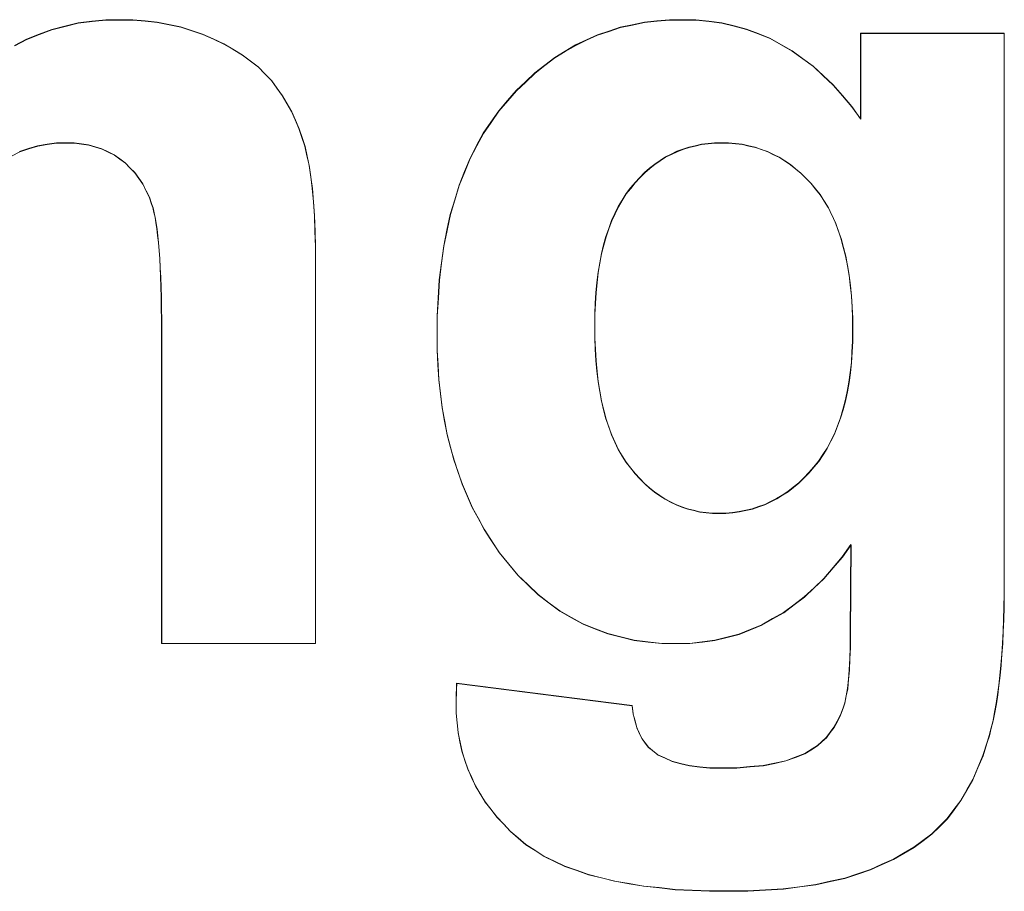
# Model space of a CAD drawing. Extents: x 229 to 926, y 37 to 878.
# Tile 69 of 163: x 332.7 to 335.63, y 813.79 to 816.38. Entities that reach past the tile are written whole.
import ezdxf
from ezdxf.lldxf.tags import DXFTag

# ---------------------------------------------------------------- set-up
doc = ezdxf.new("R2010")
doc.units = 0
doc.layers.get('0').update_dxf_attribs({"linetype": 'fein_strichliert', "lineweight": 13})
doc.layers.add('Beschriftung', color=7, linetype='Continuous', lineweight=25)
doc.layers.add('Beschriftung-A03CPAFWA9', color=7, linetype='Continuous', lineweight=25)
tags = doc.linetypes.add('fein_strichliert', pattern=[4, 1, -2, 1]).pattern_tags.tags
tags[8:9] = [DXFTag(74, 4), DXFTag(75, 0), DXFTag(340, '0'), DXFTag(46, 0.0), DXFTag(50, 0.0), DXFTag(44, 0.0), DXFTag(45, 0.0)]
tags[6:7] = [DXFTag(74, 4), DXFTag(75, 0), DXFTag(340, '0'), DXFTag(46, 0.0), DXFTag(50, 0.0), DXFTag(44, 0.0), DXFTag(45, 0.0)]
tags[4:5] = [DXFTag(74, 4), DXFTag(75, 0), DXFTag(340, '0'), DXFTag(46, 0.0), DXFTag(50, 0.0), DXFTag(44, 0.0), DXFTag(45, 0.0)]

# ---------------------------------------------------------------- blocks, each defined once
blk = doc.blocks.new('Referenz-A03CPAFUA9', base_point=(255.7277, 66.0323))
at = {"layer": 'Beschriftung', "color": 0, "lineweight": -2}
for p, q in [((332.7978, 816.3507), (332.8371, 816.3603)), ((332.8371, 816.3603), (332.8762, 816.3698)), ((332.8762, 816.3698), (332.9173, 816.3745)), ((332.9173, 816.3745), (332.9583, 816.3794)), ((332.9583, 816.3794), (333.0011, 816.3794)), ((333.0011, 816.3794), (333.0389, 816.3794)), ((333.0389, 816.3794), (333.0751, 816.3758)), ((333.0751, 816.3758), (333.1113, 816.3722)), ((333.1113, 816.3722), (333.1457, 816.3651)), ((333.1457, 816.3651), (333.1803, 816.3579)), ((333.1803, 816.3579), (333.2132, 816.3472)), ((334.4524, 816.3455), (334.4865, 816.3568)), ((334.4865, 816.3568), (334.5222, 816.3643)), ((334.5222, 816.3643), (334.5579, 816.3719)), ((334.5579, 816.3719), (334.595, 816.3756)), ((334.595, 816.3756), (334.6323, 816.3794)), ((334.6323, 816.3794), (334.6712, 816.3794)), ((334.6712, 816.3794), (334.7113, 816.3794)), ((334.7113, 816.3794), (334.7495, 816.3747)), ((334.7495, 816.3747), (334.7879, 816.3702)), ((334.7879, 816.3702), (334.8244, 816.361)), ((334.8244, 816.361), (334.861, 816.3517)), ((332.7231, 816.322), (332.7605, 816.3364)), ((332.7605, 816.3364), (332.7978, 816.3507)), ((333.2132, 816.3472), (333.2461, 816.3365)), ((333.2461, 816.3365), (333.2773, 816.3222)), ((334.3859, 816.3192), (334.4184, 816.3342)), ((334.4184, 816.3342), (334.4524, 816.3455)), ((334.861, 816.3517), (334.8958, 816.338)), ((334.8958, 816.338), (334.9306, 816.3242)), ((334.9306, 816.3242), (334.9636, 816.3057)), ((335.2, 816.085), (335.2, 816.3394)), ((335.2, 816.3394), (335.6264, 816.3394)), ((335.6264, 816.3394), (335.6264, 814.7131)), ((332.6876, 816.3029), (332.7231, 816.322)), ((333.2773, 816.3222), (333.3087, 816.3079)), ((333.3087, 816.3079), (333.3361, 816.2917)), ((334.3225, 816.2855), (334.3534, 816.3042)), ((334.3534, 816.3042), (334.3859, 816.3192)), ((334.9636, 816.3057), (334.9967, 816.2873)), ((333.3361, 816.2917), (333.3636, 816.2754)), ((333.3636, 816.2754), (333.3873, 816.2572)), ((334.2623, 816.2441), (334.2916, 816.2666)), ((334.2916, 816.2666), (334.3225, 816.2855)), ((334.9967, 816.2873), (335.028, 816.2643)), ((333.3873, 816.2572), (333.411, 816.239)), ((333.411, 816.239), (333.4307, 816.2188)), ((334.2329, 816.2215), (334.2623, 816.2441)), ((335.028, 816.2643), (335.0593, 816.2413)), ((335.0593, 816.2413), (335.0888, 816.2138)), ((333.4307, 816.2188), (333.4506, 816.1986)), ((334.2052, 816.1952), (334.2329, 816.2215)), ((335.0888, 816.2138), (335.1184, 816.1862)), ((333.4506, 816.1986), (333.4667, 816.1764)), ((334.1775, 816.1689), (334.2052, 816.1952)), ((335.1184, 816.1862), (335.1462, 816.154)), ((333.4667, 816.1764), (333.4827, 816.1543)), ((333.4827, 816.1543), (333.4964, 816.1306)), ((334.1514, 816.1389), (334.1775, 816.1689)), ((335.1462, 816.154), (335.174, 816.1218)), ((333.4964, 816.1306), (333.51, 816.107)), ((334.1253, 816.1088), (334.1514, 816.1389)), ((335.174, 816.1218), (335.2, 816.085)), ((333.51, 816.107), (333.5212, 816.0817)), ((334.1024, 816.0754), (334.1253, 816.1088)), ((333.5212, 816.0817), (333.5322, 816.0566)), ((334.0795, 816.042), (334.1024, 816.0754)), ((333.5322, 816.0566), (333.5411, 816.0299)), ((334.0599, 816.0053), (334.0795, 816.042)), ((332.7558, 816.005), (332.7292, 815.9965)), ((332.7839, 816.0092), (332.7558, 816.005)), ((332.8119, 816.0135), (332.7839, 816.0092)), ((332.8416, 816.0135), (332.8119, 816.0135)), ((332.8647, 816.0135), (332.8416, 816.0135)), ((332.8861, 816.0105), (332.8647, 816.0135)), ((332.9076, 816.0075), (332.8861, 816.0105)), ((332.9274, 816.0015), (332.9076, 816.0075)), ((333.5411, 816.0299), (333.5497, 816.0033)), ((333.5497, 816.0033), (333.556, 815.9751)), ((334.0404, 815.9685), (334.0599, 816.0053)), ((334.7086, 816.0051), (334.69, 816.001)), ((334.7273, 816.0094), (334.7086, 816.0051)), ((334.747, 816.0114), (334.7273, 816.0094)), ((334.7665, 816.0135), (334.747, 816.0114)), ((334.787, 816.0135), (334.7665, 816.0135)), ((334.8081, 816.0135), (334.787, 816.0135)), ((334.8283, 816.0114), (334.8081, 816.0135)), ((334.8485, 816.0092), (334.8283, 816.0114)), ((334.8678, 816.005), (334.8485, 816.0092)), ((334.887, 816.0007), (334.8678, 816.005)), ((332.7292, 815.9965), (332.7026, 815.9879)), ((332.9471, 815.9956), (332.9274, 816.0015)), ((332.9653, 815.9866), (332.9471, 815.9956)), ((332.9833, 815.9776), (332.9653, 815.9866)), ((332.9998, 815.9657), (332.9833, 815.9776)), ((333.556, 815.9751), (333.5624, 815.947)), ((334.6375, 815.98), (334.6206, 815.9716)), ((334.6544, 815.9884), (334.6375, 815.98)), ((334.6721, 815.9946), (334.6544, 815.9884)), ((334.69, 816.001), (334.6721, 815.9946)), ((334.9053, 815.9943), (334.887, 816.0007)), ((334.9237, 815.9879), (334.9053, 815.9943)), ((334.9411, 815.9794), (334.9237, 815.9879)), ((334.9586, 815.9708), (334.9411, 815.9794)), ((333.0162, 815.9538), (332.9998, 815.9657)), ((333.0303, 815.9394), (333.0162, 815.9538)), ((333.5624, 815.947), (333.5671, 815.9128)), ((334.0241, 815.9283), (334.0404, 815.9685)), ((334.5887, 815.9507), (334.5736, 815.9381)), ((334.6046, 815.9612), (334.5887, 815.9507)), ((334.6206, 815.9716), (334.6046, 815.9612)), ((334.9751, 815.9601), (334.9586, 815.9708)), ((334.9917, 815.9495), (334.9751, 815.9601)), ((335.0073, 815.9367), (334.9917, 815.9495)), ((333.0445, 815.9251), (333.0303, 815.9394)), ((333.0564, 815.9083), (333.0445, 815.9251)), ((334.0077, 815.8882), (334.0241, 815.9283)), ((334.5585, 815.9256), (334.5443, 815.9109)), ((334.5736, 815.9381), (334.5585, 815.9256)), ((335.0229, 815.9239), (335.0073, 815.9367)), ((335.0376, 815.909), (335.0229, 815.9239)), ((333.0683, 815.8916), (333.0564, 815.9083)), ((333.0778, 815.8725), (333.0683, 815.8916)), ((333.5671, 815.9128), (333.5718, 815.8786)), ((333.9946, 815.8447), (334.0077, 815.8882)), ((334.5302, 815.8963), (334.5168, 815.8795)), ((334.5443, 815.9109), (334.5302, 815.8963)), ((335.0523, 815.8939), (335.0376, 815.909)), ((335.0661, 815.8769), (335.0523, 815.8939)), ((333.0873, 815.8533), (333.0778, 815.8725)), ((333.5718, 815.8786), (333.5749, 815.8383)), ((334.5036, 815.8627), (334.492, 815.8438)), ((334.5168, 815.8795), (334.5036, 815.8627)), ((335.0799, 815.8598), (335.0661, 815.8769)), ((335.0919, 815.8405), (335.0799, 815.8598)), ((333.0947, 815.8318), (333.0873, 815.8533)), ((333.0984, 815.8211), (333.0947, 815.8318)), ((333.5749, 815.8383), (333.5781, 815.7981)), ((333.9816, 815.8012), (333.9946, 815.8447)), ((334.492, 815.8438), (334.4803, 815.8248)), ((335.104, 815.8211), (335.0919, 815.8405)), ((333.1016, 815.807), (333.0984, 815.8211)), ((333.1048, 815.793), (333.1016, 815.807)), ((333.5781, 815.7981), (333.5797, 815.7517)), ((333.9717, 815.7543), (333.9816, 815.8012)), ((334.4703, 815.8036), (334.4604, 815.7825)), ((334.4803, 815.8248), (334.4703, 815.8036)), ((335.1144, 815.7995), (335.104, 815.8211)), ((335.1247, 815.778), (335.1144, 815.7995)), ((333.1074, 815.7757), (333.1048, 815.793)), ((333.1102, 815.7585), (333.1074, 815.7757)), ((334.4604, 815.7825), (334.452, 815.7591)), ((335.1333, 815.754), (335.1247, 815.778)), ((333.1125, 815.738), (333.1102, 815.7585)), ((333.5797, 815.7517), (333.5812, 815.7053)), ((333.962, 815.7075), (333.9717, 815.7543)), ((334.452, 815.7591), (334.4438, 815.7358)), ((335.1419, 815.7302), (335.1333, 815.754)), ((333.1148, 815.7175), (333.1125, 815.738)), ((333.1166, 815.6937), (333.1148, 815.7175)), ((334.4371, 815.7103), (334.4305, 815.6847)), ((334.4438, 815.7358), (334.4371, 815.7103)), ((335.1488, 815.7041), (335.1419, 815.7302)), ((333.1185, 815.6701), (333.1166, 815.6937)), ((333.5812, 815.7053), (333.5812, 815.6528)), ((333.9554, 815.6574), (333.962, 815.7075)), ((334.4305, 815.6847), (334.4255, 815.6569)), ((335.1557, 815.6779), (335.1488, 815.7041)), ((333.1198, 815.643), (333.1185, 815.6701)), ((333.5812, 815.6528), (333.5812, 814.5272)), ((333.9489, 815.6071), (333.9554, 815.6574)), ((334.4255, 815.6569), (334.4205, 815.6292)), ((335.1609, 815.6496), (335.1557, 815.6779)), ((333.1212, 815.6161), (333.1198, 815.643)), ((334.4205, 815.6292), (334.4172, 815.5993)), ((335.1661, 815.6211), (335.1609, 815.6496)), ((333.1221, 815.586), (333.1212, 815.6161)), ((333.9456, 815.5535), (333.9489, 815.6071)), ((334.4172, 815.5993), (334.4139, 815.5692)), ((335.1695, 815.5905), (335.1661, 815.6211)), ((333.123, 815.5556), (333.1221, 815.586)), ((334.4139, 815.5692), (334.4123, 815.5371)), ((335.1729, 815.5597), (335.1695, 815.5905)), ((333.1234, 815.5222), (333.123, 815.5556)), ((333.9423, 815.5), (333.9456, 815.5535)), ((334.4123, 815.5371), (334.4106, 815.5049)), ((335.1747, 815.5267), (335.1729, 815.5597)), ((333.1239, 815.4888), (333.1234, 815.5222)), ((334.4106, 815.5049), (334.4106, 815.4705)), ((335.1764, 815.4938), (335.1747, 815.5267)), ((333.1239, 815.4521), (333.1239, 815.4888)), ((333.9423, 815.443), (333.9423, 815.5)), ((335.1764, 815.4586), (335.1764, 815.4938)), ((333.1239, 814.5272), (333.1239, 815.4521)), ((334.4106, 815.4705), (334.4106, 815.4345)), ((335.1764, 815.4249), (335.1764, 815.4586)), ((333.9423, 815.3977), (333.9423, 815.443)), ((334.4106, 815.4345), (334.4123, 815.4008)), ((335.1746, 815.3933), (335.1764, 815.4249)), ((333.9448, 815.3541), (333.9423, 815.3977)), ((334.4123, 815.4008), (334.4139, 815.3673)), ((335.1728, 815.3616), (335.1746, 815.3933)), ((334.4139, 815.3673), (334.4172, 815.336)), ((335.1692, 815.332), (335.1728, 815.3616)), ((333.9473, 815.3105), (333.9448, 815.3541)), ((334.4172, 815.336), (334.4205, 815.3047)), ((335.1656, 815.3024), (335.1692, 815.332)), ((333.9524, 815.2689), (333.9473, 815.3105)), ((334.4205, 815.3047), (334.4255, 815.276)), ((335.1602, 815.275), (335.1656, 815.3024)), ((334.4255, 815.276), (334.4305, 815.2471)), ((335.1548, 815.2474), (335.1602, 815.275)), ((333.9573, 815.2272), (333.9524, 815.2689)), ((334.4305, 815.2471), (334.4371, 815.2207)), ((335.1476, 815.2219), (335.1548, 815.2474)), ((333.9648, 815.1874), (333.9573, 815.2272)), ((334.4371, 815.2207), (334.4438, 815.1943)), ((335.1404, 815.1965), (335.1476, 815.2219)), ((333.9722, 815.1476), (333.9648, 815.1874)), ((334.4438, 815.1943), (334.452, 815.1702)), ((335.1314, 815.1731), (335.1404, 815.1965)), ((334.452, 815.1702), (334.4604, 815.1463)), ((335.1224, 815.1497), (335.1314, 815.1731)), ((333.9822, 815.1096), (333.9722, 815.1476)), ((334.4604, 815.1463), (334.4703, 815.1247)), ((334.4703, 815.1247), (334.4803, 815.1031)), ((335.1008, 815.1071), (335.1117, 815.1284)), ((335.1117, 815.1284), (335.1224, 815.1497)), ((333.9921, 815.0717), (333.9822, 815.1096)), ((334.4803, 815.1031), (334.492, 815.0839)), ((335.0882, 815.0879), (335.1008, 815.1071)), ((334.0046, 815.0356), (333.9921, 815.0717)), ((334.492, 815.0839), (334.5036, 815.0648)), ((335.0612, 815.0514), (335.0756, 815.0687)), ((335.0756, 815.0687), (335.0882, 815.0879)), ((334.5036, 815.0648), (334.5168, 815.048)), ((334.5168, 815.048), (334.5302, 815.0313)), ((335.0468, 815.0342), (335.0612, 815.0514)), ((334.0171, 814.9995), (334.0046, 815.0356)), ((334.5302, 815.0313), (334.5441, 815.0166)), ((334.5441, 815.0166), (334.5583, 815.002)), ((335.0164, 815.0043), (335.0316, 815.0192)), ((335.0316, 815.0192), (335.0468, 815.0342)), ((334.0321, 814.9653), (334.0171, 814.9995)), ((334.5583, 815.002), (334.5731, 814.9894)), ((334.5731, 814.9894), (334.588, 814.9768)), ((334.9675, 814.9677), (334.9843, 814.9784)), ((334.9843, 814.9784), (335.0003, 814.9913)), ((335.0003, 814.9913), (335.0164, 815.0043)), ((334.0469, 814.931), (334.0321, 814.9653)), ((334.588, 814.9768), (334.6035, 814.9664)), ((334.6035, 814.9664), (334.6192, 814.9559)), ((334.6192, 814.9559), (334.6355, 814.9475)), ((334.933, 814.9484), (334.9507, 814.957)), ((334.9507, 814.957), (334.9675, 814.9677)), ((334.0645, 814.8988), (334.0469, 814.931)), ((334.6355, 814.9475), (334.6519, 814.9392)), ((334.6519, 814.9392), (334.669, 814.9329)), ((334.669, 814.9329), (334.6862, 814.9266)), ((334.6862, 814.9266), (334.7041, 814.9224)), ((334.7041, 814.9224), (334.722, 814.9182)), ((334.8399, 814.9183), (334.8592, 814.9226)), ((334.8592, 814.9226), (334.8785, 814.9269)), ((334.8785, 814.9269), (334.8969, 814.9334)), ((334.8969, 814.9334), (334.9154, 814.9398)), ((334.9154, 814.9398), (334.933, 814.9484)), ((334.0819, 814.8664), (334.0645, 814.8988)), ((334.722, 814.9182), (334.7407, 814.9161)), ((334.7407, 814.9161), (334.7594, 814.914)), ((334.7594, 814.914), (334.7789, 814.914)), ((334.7789, 814.914), (334.7998, 814.914)), ((334.7998, 814.914), (334.8198, 814.9161)), ((334.8198, 814.9161), (334.8399, 814.9183)), ((334.1018, 814.8359), (334.0819, 814.8664)), ((334.1271, 814.7973), (334.1018, 814.8359)), ((335.1713, 814.8211), (335.1456, 814.7844)), ((335.1692, 814.556), (335.1713, 814.8211)), ((334.1549, 814.7636), (334.1271, 814.7973)), ((335.1456, 814.7844), (335.1182, 814.7523)), ((334.1826, 814.7298), (334.1549, 814.7636)), ((335.1182, 814.7523), (335.0908, 814.7201)), ((334.2125, 814.7009), (334.1826, 814.7298)), ((335.0908, 814.7201), (335.0618, 814.6925)), ((334.2424, 814.6719), (334.2125, 814.7009)), ((335.0618, 814.6925), (335.0327, 814.665)), ((335.6264, 814.7131), (335.6264, 814.673)), ((334.2747, 814.6478), (334.2424, 814.6719)), ((335.0327, 814.665), (335.002, 814.642)), ((335.6264, 814.673), (335.6257, 814.6355)), ((334.3068, 814.6237), (334.2747, 814.6478)), ((335.002, 814.642), (334.9713, 814.619)), ((335.6257, 814.6355), (335.6249, 814.5979)), ((334.3413, 814.6044), (334.3068, 814.6237)), ((334.3757, 814.5851), (334.3413, 814.6044)), ((334.939, 814.6007), (334.9066, 814.5823)), ((334.9713, 814.619), (334.939, 814.6007)), ((335.6249, 814.5979), (335.6233, 814.5628)), ((334.4125, 814.5706), (334.3757, 814.5851)), ((334.4492, 814.5562), (334.4125, 814.5706)), ((334.9066, 814.5823), (334.8725, 814.5685)), ((334.4882, 814.5465), (334.4492, 814.5562)), ((334.5272, 814.5369), (334.4882, 814.5465)), ((334.8028, 814.5456), (334.7671, 814.5364)), ((334.8385, 814.5548), (334.8028, 814.5456)), ((334.8725, 814.5685), (334.8385, 814.5548)), ((335.1692, 814.5158), (335.1692, 814.556)), ((335.6233, 814.5628), (335.6217, 814.5278)), ((333.5812, 814.5272), (333.1239, 814.5272)), ((334.5685, 814.532), (334.5272, 814.5369)), ((334.6097, 814.5272), (334.5685, 814.532)), ((334.6532, 814.5272), (334.6097, 814.5272)), ((334.6923, 814.5272), (334.6532, 814.5272)), ((334.7297, 814.5318), (334.6923, 814.5272)), ((334.7671, 814.5364), (334.7297, 814.5318)), ((335.1679, 814.482), (335.1692, 814.5158)), ((335.6217, 814.5278), (335.6194, 814.4953)), ((335.1665, 814.4481), (335.1679, 814.482)), ((335.6194, 814.4953), (335.617, 814.4628)), ((335.617, 814.4628), (335.6138, 814.4329)), ((335.1638, 814.4205), (335.1665, 814.4481)), ((335.6138, 814.4329), (335.6107, 814.4028)), ((333.9996, 814.3919), (334.0004, 814.4091)), ((334.0004, 814.4091), (334.5213, 814.3423)), ((335.1612, 814.3929), (335.1638, 814.4205)), ((335.6107, 814.4028), (335.6068, 814.3754)), ((333.9988, 814.3629), (333.9993, 814.3774)), ((333.9993, 814.3774), (333.9996, 814.3919)), ((335.1532, 814.3503), (335.1572, 814.3717)), ((335.1572, 814.3717), (335.1612, 814.3929)), ((335.6068, 814.3754), (335.6028, 814.3481)), ((333.9988, 814.3509), (333.9988, 814.3629)), ((333.9988, 814.3205), (333.9988, 814.3509)), ((334.5213, 814.3423), (334.5245, 814.3182)), ((335.1402, 814.3145), (335.148, 814.3354)), ((335.148, 814.3354), (335.1532, 814.3503)), ((335.6028, 814.3481), (335.5981, 814.3231)), ((334.0017, 814.2915), (333.9988, 814.3205)), ((334.5245, 814.3182), (334.53, 814.2978)), ((335.1306, 814.2964), (335.1402, 814.3145)), ((335.5981, 814.3231), (335.5934, 814.2982)), ((334.0046, 814.2625), (334.0017, 814.2915)), ((334.53, 814.2978), (334.5354, 814.2773)), ((334.5354, 814.2773), (334.5429, 814.2607)), ((335.1096, 814.2631), (335.1211, 814.2783)), ((335.1211, 814.2783), (335.1306, 814.2964)), ((335.5934, 814.2982), (335.5879, 814.2759)), ((334.0103, 814.2348), (334.0046, 814.2625)), ((334.5429, 814.2607), (334.5505, 814.2441)), ((335.0849, 814.2357), (335.0982, 814.248)), ((335.0982, 814.248), (335.1096, 814.2631)), ((335.5823, 814.2535), (335.5759, 814.2336)), ((335.5879, 814.2759), (335.5823, 814.2535)), ((334.0161, 814.2071), (334.0103, 814.2348)), ((334.5505, 814.2441), (334.5601, 814.2313)), ((334.5601, 814.2313), (334.5698, 814.2184)), ((334.5698, 814.2184), (334.5817, 814.2094)), ((335.0565, 814.2139), (335.0717, 814.2234)), ((335.0717, 814.2234), (335.0849, 814.2357)), ((335.5759, 814.2336), (335.5634, 814.194)), ((334.0247, 814.1807), (334.0161, 814.2071)), ((334.5817, 814.2094), (334.598, 814.1965)), ((334.598, 814.1965), (334.619, 814.1867)), ((334.978, 814.1787), (335.006, 814.1893)), ((335.006, 814.1893), (335.0341, 814.1999)), ((335.0341, 814.1999), (335.0565, 814.2139)), ((335.5634, 814.194), (335.5482, 814.1585)), ((334.0333, 814.1542), (334.0247, 814.1807)), ((334.619, 814.1867), (334.64, 814.177)), ((334.64, 814.177), (334.6657, 814.1705)), ((334.6657, 814.1705), (334.6914, 814.164)), ((334.6914, 814.164), (334.7218, 814.1608)), ((334.7218, 814.1608), (334.7522, 814.1575)), ((334.8321, 814.1575), (334.8715, 814.1611)), ((334.8715, 814.1611), (334.9107, 814.1646)), ((334.9107, 814.1646), (334.9444, 814.1717)), ((334.9444, 814.1717), (334.978, 814.1787)), ((334.0448, 814.1292), (334.0333, 814.1542)), ((334.7522, 814.1575), (334.7872, 814.1575)), ((334.7872, 814.1575), (334.8321, 814.1575)), ((335.5482, 814.1585), (335.5331, 814.1232)), ((334.0563, 814.1042), (334.0448, 814.1292)), ((334.0707, 814.0804), (334.0563, 814.1042)), ((335.5331, 814.1232), (335.5154, 814.092)), ((334.0851, 814.0566), (334.0707, 814.0804)), ((335.5154, 814.092), (335.4976, 814.0609)), ((334.1023, 814.0342), (334.0851, 814.0566)), ((335.4976, 814.0609), (335.4775, 814.034)), ((334.1195, 814.0118), (334.1023, 814.0342)), ((335.4775, 814.034), (335.4572, 814.0071)), ((334.1396, 813.9907), (334.1195, 814.0118)), ((334.1597, 813.9696), (334.1396, 813.9907)), ((335.4344, 813.9846), (335.4116, 813.9619)), ((335.4572, 814.0071), (335.4344, 813.9846)), ((334.1827, 813.9499), (334.1597, 813.9696)), ((335.4116, 813.9619), (335.385, 813.9417)), ((334.2057, 813.9301), (334.1827, 813.9499)), ((334.2327, 813.9128), (334.2057, 813.9301)), ((335.385, 813.9417), (335.3584, 813.9216)), ((334.2597, 813.8955), (334.2327, 813.9128)), ((335.328, 813.9039), (335.2976, 813.8862)), ((335.3584, 813.9216), (335.328, 813.9039)), ((334.2907, 813.8807), (334.2597, 813.8955)), ((334.3217, 813.8658), (334.2907, 813.8807)), ((335.2633, 813.8709), (335.2291, 813.8556)), ((335.2976, 813.8862), (335.2633, 813.8709)), ((334.3566, 813.8535), (334.3217, 813.8658)), ((334.3916, 813.8411), (334.3566, 813.8535)), ((334.4306, 813.8312), (334.3916, 813.8411)), ((335.1911, 813.8428), (335.153, 813.8301)), ((335.2291, 813.8556), (335.1911, 813.8428)), ((334.4695, 813.8213), (334.4306, 813.8312)), ((334.5125, 813.8139), (334.4695, 813.8213)), ((334.5554, 813.8065), (334.5125, 813.8139)), ((335.0669, 813.8109), (335.0188, 813.8045)), ((335.1099, 813.8205), (335.0669, 813.8109)), ((335.153, 813.8301), (335.1099, 813.8205)), ((334.6024, 813.8016), (334.5554, 813.8065)), ((334.6493, 813.7966), (334.6024, 813.8016)), ((334.7002, 813.7942), (334.6493, 813.7966)), ((334.7512, 813.7917), (334.7002, 813.7942)), ((334.8061, 813.7917), (334.7512, 813.7917)), ((334.8643, 813.7917), (334.8061, 813.7917)), ((334.9175, 813.7949), (334.8643, 813.7917)), ((334.9706, 813.7981), (334.9175, 813.7949)), ((335.0188, 813.8045), (334.9706, 813.7981))]:
    blk.add_line(p, q, dxfattribs=at)
blk = doc.blocks.new('Referenz-A03CPAG8A9', base_point=(281.5986, 66.0323))
at = {"layer": 'Beschriftung-A03CPAFWA9', "color": 0, "lineweight": -2}
for p, q in [((332.7984, 816.3497), (332.8377, 816.3593)), ((332.8377, 816.3593), (332.8768, 816.3688)), ((332.8768, 816.3688), (332.9179, 816.3736)), ((332.9179, 816.3736), (332.9589, 816.3784)), ((332.9589, 816.3784), (333.0017, 816.3784)), ((333.0017, 816.3784), (333.0395, 816.3784)), ((333.0395, 816.3784), (333.0757, 816.3748)), ((333.0757, 816.3748), (333.1118, 816.3712)), ((333.1118, 816.3712), (333.1463, 816.3641)), ((333.1463, 816.3641), (333.1809, 816.357)), ((333.1809, 816.357), (333.2138, 816.3462)), ((334.453, 816.3445), (334.4871, 816.3558)), ((334.4871, 816.3558), (334.5227, 816.3634)), ((334.5227, 816.3634), (334.5584, 816.3709)), ((334.5584, 816.3709), (334.5956, 816.3747)), ((334.5956, 816.3747), (334.6329, 816.3784)), ((334.6329, 816.3784), (334.6717, 816.3784)), ((334.6717, 816.3784), (334.7118, 816.3784)), ((334.7118, 816.3784), (334.7501, 816.3737)), ((334.7501, 816.3737), (334.7885, 816.3692)), ((334.7885, 816.3692), (334.825, 816.36)), ((334.825, 816.36), (334.8615, 816.3507)), ((332.7237, 816.321), (332.7611, 816.3354)), ((332.7611, 816.3354), (332.7984, 816.3497)), ((333.2138, 816.3462), (333.2467, 816.3355)), ((333.2467, 816.3355), (333.2779, 816.3213)), ((334.3864, 816.3183), (334.419, 816.3333)), ((334.419, 816.3333), (334.453, 816.3445)), ((334.8615, 816.3507), (334.8964, 816.337)), ((334.8964, 816.337), (334.9312, 816.3232)), ((334.9312, 816.3232), (334.9642, 816.3047)), ((335.2006, 816.084), (335.2006, 816.3384)), ((335.2006, 816.3384), (335.627, 816.3384)), ((335.627, 816.3384), (335.627, 814.7121)), ((332.6882, 816.3019), (332.7237, 816.321)), ((333.2779, 816.3213), (333.3093, 816.307)), ((333.3093, 816.307), (333.3367, 816.2907)), ((334.323, 816.2845), (334.354, 816.3032)), ((334.354, 816.3032), (334.3864, 816.3183)), ((334.9642, 816.3047), (334.9973, 816.2863)), ((333.3367, 816.2907), (333.3642, 816.2744)), ((333.3642, 816.2744), (333.3879, 816.2562)), ((334.2628, 816.2431), (334.2921, 816.2656)), ((334.2921, 816.2656), (334.323, 816.2845)), ((334.9973, 816.2863), (335.0285, 816.2633)), ((333.3879, 816.2562), (333.4115, 816.2381)), ((333.4115, 816.2381), (333.4313, 816.2178)), ((334.2335, 816.2205), (334.2628, 816.2431)), ((335.0285, 816.2633), (335.0599, 816.2403)), ((335.0599, 816.2403), (335.0894, 816.2128)), ((333.4313, 816.2178), (333.4512, 816.1977)), ((334.2058, 816.1942), (334.2335, 816.2205)), ((335.0894, 816.2128), (335.1189, 816.1852)), ((333.4512, 816.1977), (333.4673, 816.1754)), ((334.1781, 816.1679), (334.2058, 816.1942)), ((335.1189, 816.1852), (335.1467, 816.153)), ((333.4673, 816.1754), (333.4832, 816.1533)), ((333.4832, 816.1533), (333.497, 816.1296)), ((334.152, 816.138), (334.1781, 816.1679)), ((335.1467, 816.153), (335.1745, 816.1208)), ((333.497, 816.1296), (333.5105, 816.106)), ((334.1259, 816.1078), (334.152, 816.138)), ((335.1745, 816.1208), (335.2006, 816.084)), ((333.5105, 816.106), (333.5217, 816.0807)), ((334.1029, 816.0744), (334.1259, 816.1078)), ((333.5217, 816.0807), (333.5328, 816.0556)), ((334.0801, 816.041), (334.1029, 816.0744)), ((333.5328, 816.0556), (333.5416, 816.029)), ((334.0605, 816.0043), (334.0801, 816.041)), ((332.7564, 816.004), (332.7298, 815.9955)), ((332.7844, 816.0083), (332.7564, 816.004)), ((332.8125, 816.0125), (332.7844, 816.0083)), ((332.8422, 816.0125), (332.8125, 816.0125)), ((332.8653, 816.0125), (332.8422, 816.0125)), ((332.8867, 816.0095), (332.8653, 816.0125)), ((332.9082, 816.0066), (332.8867, 816.0095)), ((332.928, 816.0005), (332.9082, 816.0066)), ((333.5416, 816.029), (333.5503, 816.0023)), ((333.5503, 816.0023), (333.5566, 815.9741)), ((334.041, 815.9675), (334.0605, 816.0043)), ((334.7092, 816.0042), (334.6906, 816)), ((334.7279, 816.0084), (334.7092, 816.0042)), ((334.7475, 816.0104), (334.7279, 816.0084)), ((334.767, 816.0125), (334.7475, 816.0104)), ((334.7876, 816.0125), (334.767, 816.0125)), ((334.8086, 816.0125), (334.7876, 816.0125)), ((334.8289, 816.0104), (334.8086, 816.0125)), ((334.849, 816.0083), (334.8289, 816.0104)), ((334.8683, 816.004), (334.849, 816.0083)), ((334.8876, 815.9997), (334.8683, 816.004)), ((332.7032, 815.987), (332.6781, 815.9741)), ((332.7298, 815.9955), (332.7032, 815.987)), ((332.9477, 815.9946), (332.928, 816.0005)), ((332.9658, 815.9856), (332.9477, 815.9946)), ((332.9839, 815.9766), (332.9658, 815.9856)), ((333.0004, 815.9647), (332.9839, 815.9766)), ((333.5566, 815.9741), (333.5629, 815.9461)), ((334.6381, 815.979), (334.6212, 815.9706)), ((334.6549, 815.9874), (334.6381, 815.979)), ((334.6727, 815.9937), (334.6549, 815.9874)), ((334.6906, 816), (334.6727, 815.9937)), ((334.9058, 815.9934), (334.8876, 815.9997)), ((334.9243, 815.987), (334.9058, 815.9934)), ((334.9417, 815.9784), (334.9243, 815.987)), ((334.9591, 815.9698), (334.9417, 815.9784)), ((333.0168, 815.9528), (333.0004, 815.9647)), ((333.0309, 815.9384), (333.0168, 815.9528)), ((333.5629, 815.9461), (333.5676, 815.9118)), ((334.0246, 815.9273), (334.041, 815.9675)), ((334.5892, 815.9497), (334.5741, 815.9371)), ((334.6052, 815.9602), (334.5892, 815.9497)), ((334.6212, 815.9706), (334.6052, 815.9602)), ((334.9757, 815.9591), (334.9591, 815.9698)), ((334.9922, 815.9485), (334.9757, 815.9591)), ((335.0078, 815.9357), (334.9922, 815.9485)), ((333.0451, 815.9241), (333.0309, 815.9384)), ((333.057, 815.9074), (333.0451, 815.9241)), ((334.0083, 815.8872), (334.0246, 815.9273)), ((334.559, 815.9246), (334.5449, 815.9099)), ((334.5741, 815.9371), (334.559, 815.9246)), ((335.0235, 815.9229), (335.0078, 815.9357)), ((335.0381, 815.908), (335.0235, 815.9229)), ((333.0689, 815.8906), (333.057, 815.9074)), ((333.0783, 815.8715), (333.0689, 815.8906)), ((333.5676, 815.9118), (333.5723, 815.8776)), ((333.9952, 815.8437), (334.0083, 815.8872)), ((334.5307, 815.8953), (334.5173, 815.8785)), ((334.5449, 815.9099), (334.5307, 815.8953)), ((335.0529, 815.893), (335.0381, 815.908)), ((335.0666, 815.8759), (335.0529, 815.893)), ((333.0879, 815.8523), (333.0783, 815.8715)), ((333.5723, 815.8776), (333.5755, 815.8373)), ((334.5041, 815.8617), (334.4925, 815.8428)), ((334.5173, 815.8785), (334.5041, 815.8617)), ((335.0804, 815.8589), (335.0666, 815.8759)), ((335.0925, 815.8395), (335.0804, 815.8589)), ((333.0953, 815.8308), (333.0879, 815.8523)), ((333.099, 815.8201), (333.0953, 815.8308)), ((333.5755, 815.8373), (333.5786, 815.7971)), ((333.9821, 815.8003), (333.9952, 815.8437)), ((334.4925, 815.8428), (334.4809, 815.8239)), ((335.1046, 815.8202), (335.0925, 815.8395)), ((333.1021, 815.8061), (333.099, 815.8201)), ((333.1054, 815.792), (333.1021, 815.8061)), ((333.5786, 815.7971), (333.5803, 815.7507)), ((333.9723, 815.7534), (333.9821, 815.8003)), ((334.4709, 815.8026), (334.461, 815.7815)), ((334.4809, 815.8239), (334.4709, 815.8026)), ((335.1149, 815.7985), (335.1046, 815.8202)), ((335.1253, 815.777), (335.1149, 815.7985)), ((333.108, 815.7747), (333.1054, 815.792)), ((333.1107, 815.7575), (333.108, 815.7747)), ((334.461, 815.7815), (334.4526, 815.7581)), ((335.1339, 815.7531), (335.1253, 815.777)), ((333.1131, 815.737), (333.1107, 815.7575)), ((333.5803, 815.7507), (333.5817, 815.7043)), ((333.9625, 815.7066), (333.9723, 815.7534)), ((334.4526, 815.7581), (334.4444, 815.7348)), ((335.1425, 815.7292), (335.1339, 815.7531)), ((333.1154, 815.7165), (333.1131, 815.737)), ((333.1171, 815.6928), (333.1154, 815.7165)), ((334.4377, 815.7093), (334.431, 815.6837)), ((334.4444, 815.7348), (334.4377, 815.7093)), ((335.1494, 815.7031), (335.1425, 815.7292)), ((333.119, 815.6691), (333.1171, 815.6928)), ((333.5817, 815.7043), (333.5817, 815.6518)), ((333.9559, 815.6564), (333.9625, 815.7066)), ((334.431, 815.6837), (334.426, 815.6559)), ((335.1562, 815.677), (335.1494, 815.7031)), ((333.1204, 815.6421), (333.119, 815.6691)), ((333.5817, 815.6518), (333.5817, 814.5263)), ((333.9495, 815.6061), (333.9559, 815.6564)), ((334.426, 815.6559), (334.4211, 815.6282)), ((335.1615, 815.6486), (335.1562, 815.677)), ((333.1218, 815.6151), (333.1204, 815.6421)), ((334.4211, 815.6282), (334.4178, 815.5983)), ((335.1666, 815.6201), (335.1615, 815.6486)), ((333.1226, 815.585), (333.1218, 815.6151)), ((333.9462, 815.5525), (333.9495, 815.6061)), ((334.4178, 815.5983), (334.4144, 815.5683)), ((335.1701, 815.5895), (335.1666, 815.6201)), ((333.1236, 815.5547), (333.1226, 815.585)), ((334.4144, 815.5683), (334.4129, 815.5361)), ((335.1735, 815.5587), (335.1701, 815.5895)), ((333.124, 815.5213), (333.1236, 815.5547)), ((333.9429, 815.499), (333.9462, 815.5525)), ((334.4129, 815.5361), (334.4111, 815.5039)), ((335.1752, 815.5258), (335.1735, 815.5587)), ((333.1245, 815.4878), (333.124, 815.5213)), ((335.177, 815.4929), (335.1752, 815.5258)), ((333.1245, 815.4511), (333.1245, 815.4878)), ((333.9429, 815.442), (333.9429, 815.499)), ((334.4111, 815.5039), (334.4111, 815.4696)), ((335.177, 815.4577), (335.177, 815.4929)), ((333.1245, 814.5263), (333.1245, 815.4511)), ((334.4111, 815.4696), (334.4111, 815.4336)), ((335.177, 815.4239), (335.177, 815.4577)), ((333.9429, 815.3967), (333.9429, 815.442)), ((334.4111, 815.4336), (334.4129, 815.3999)), ((335.1751, 815.3923), (335.177, 815.4239)), ((333.9454, 815.3532), (333.9429, 815.3967)), ((334.4129, 815.3999), (334.4144, 815.3663)), ((335.1734, 815.3607), (335.1751, 815.3923)), ((334.4144, 815.3663), (334.4178, 815.335)), ((335.1698, 815.331), (335.1734, 815.3607)), ((333.9479, 815.3095), (333.9454, 815.3532)), ((334.4178, 815.335), (334.4211, 815.3037)), ((335.1662, 815.3015), (335.1698, 815.331)), ((333.953, 815.2679), (333.9479, 815.3095)), ((334.4211, 815.3037), (334.426, 815.275)), ((335.1608, 815.274), (335.1662, 815.3015)), ((334.426, 815.275), (334.431, 815.2461)), ((335.1553, 815.2465), (335.1608, 815.274)), ((333.9579, 815.2262), (333.953, 815.2679)), ((334.431, 815.2461), (334.4377, 815.2198)), ((335.1481, 815.221), (335.1553, 815.2465)), ((333.9653, 815.1864), (333.9579, 815.2262)), ((334.4377, 815.2198), (334.4444, 815.1934)), ((335.1409, 815.1956), (335.1481, 815.221)), ((333.9728, 815.1466), (333.9653, 815.1864)), ((334.4444, 815.1934), (334.4526, 815.1693)), ((335.132, 815.1721), (335.1409, 815.1956)), ((334.4526, 815.1693), (334.461, 815.1453)), ((335.1229, 815.1488), (335.132, 815.1721)), ((333.9827, 815.1086), (333.9728, 815.1466)), ((334.461, 815.1453), (334.4709, 815.1237)), ((335.1013, 815.1062), (335.1122, 815.1275)), ((335.1122, 815.1275), (335.1229, 815.1488)), ((333.9927, 815.0707), (333.9827, 815.1086)), ((334.4709, 815.1237), (334.4809, 815.1021)), ((334.4809, 815.1021), (334.4925, 815.083)), ((335.0888, 815.0869), (335.1013, 815.1062)), ((334.0051, 815.0346), (333.9927, 815.0707)), ((334.4925, 815.083), (334.5041, 815.0639)), ((335.0617, 815.0504), (335.0761, 815.0677)), ((335.0761, 815.0677), (335.0888, 815.0869)), ((334.5041, 815.0639), (334.5173, 815.0471)), ((334.5173, 815.0471), (334.5307, 815.0303)), ((335.0473, 815.0333), (335.0617, 815.0504)), ((334.0177, 814.9986), (334.0051, 815.0346)), ((334.5307, 815.0303), (334.5447, 815.0157)), ((334.5447, 815.0157), (334.5589, 815.001)), ((335.017, 815.0033), (335.0322, 815.0183)), ((335.0322, 815.0183), (335.0473, 815.0333)), ((334.0326, 814.9643), (334.0177, 814.9986)), ((334.5589, 815.001), (334.5737, 814.9885)), ((334.5737, 814.9885), (334.5885, 814.9759)), ((334.9849, 814.9774), (335.0009, 814.9903)), ((335.0009, 814.9903), (335.017, 815.0033)), ((334.0475, 814.9301), (334.0326, 814.9643)), ((334.5885, 814.9759), (334.6041, 814.9655)), ((334.6041, 814.9655), (334.6197, 814.955)), ((334.6197, 814.955), (334.636, 814.9466)), ((334.9335, 814.9474), (334.9512, 814.956)), ((334.9512, 814.956), (334.968, 814.9668)), ((334.968, 814.9668), (334.9849, 814.9774)), ((334.065, 814.8978), (334.0475, 814.9301)), ((334.636, 814.9466), (334.6525, 814.9382)), ((334.6525, 814.9382), (334.6696, 814.9319)), ((334.6696, 814.9319), (334.6867, 814.9257)), ((334.6867, 814.9257), (334.7047, 814.9214)), ((334.7047, 814.9214), (334.7225, 814.9172)), ((334.8405, 814.9173), (334.8598, 814.9217)), ((334.8598, 814.9217), (334.879, 814.9259)), ((334.879, 814.9259), (334.8975, 814.9324)), ((334.8975, 814.9324), (334.916, 814.9388)), ((334.916, 814.9388), (334.9335, 814.9474)), ((334.0824, 814.8654), (334.065, 814.8978)), ((334.7225, 814.9172), (334.7413, 814.9152)), ((334.7413, 814.9152), (334.7599, 814.9131)), ((334.7599, 814.9131), (334.7795, 814.9131)), ((334.7795, 814.9131), (334.8004, 814.9131)), ((334.8004, 814.9131), (334.8204, 814.9152)), ((334.8204, 814.9152), (334.8405, 814.9173)), ((334.1023, 814.8349), (334.0824, 814.8654)), ((334.1277, 814.7964), (334.1023, 814.8349)), ((335.1719, 814.8202), (335.1461, 814.7835)), ((335.1698, 814.555), (335.1719, 814.8202)), ((334.1554, 814.7626), (334.1277, 814.7964)), ((335.1461, 814.7835), (335.1187, 814.7513)), ((334.1831, 814.7288), (334.1554, 814.7626)), ((335.1187, 814.7513), (335.0914, 814.7191)), ((334.2131, 814.6999), (334.1831, 814.7288)), ((335.0914, 814.7191), (335.0623, 814.6916)), ((334.243, 814.6709), (334.2131, 814.6999)), ((335.0623, 814.6916), (335.0333, 814.664)), ((335.627, 814.7121), (335.627, 814.6721)), ((334.2752, 814.6469), (334.243, 814.6709)), ((335.0333, 814.664), (335.0026, 814.6411)), ((335.627, 814.6721), (335.6262, 814.6345)), ((334.3074, 814.6227), (334.2752, 814.6469)), ((335.0026, 814.6411), (334.9718, 814.6181)), ((335.6262, 814.6345), (335.6254, 814.597)), ((334.3419, 814.6034), (334.3074, 814.6227)), ((334.3763, 814.5842), (334.3419, 814.6034)), ((334.9395, 814.5997), (334.9071, 814.5813)), ((334.9718, 814.6181), (334.9395, 814.5997)), ((334.4131, 814.5697), (334.3763, 814.5842)), ((334.4498, 814.5552), (334.4131, 814.5697)), ((334.9071, 814.5813), (334.8731, 814.5675)), ((335.6254, 814.597), (335.6239, 814.5619)), ((334.4888, 814.5456), (334.4498, 814.5552)), ((334.5278, 814.5359), (334.4888, 814.5456)), ((334.8034, 814.5446), (334.7677, 814.5354)), ((334.8391, 814.5538), (334.8034, 814.5446)), ((334.8731, 814.5675), (334.8391, 814.5538)), ((335.1698, 814.5149), (335.1698, 814.555)), ((335.6239, 814.5619), (335.6223, 814.5269)), ((333.5817, 814.5263), (333.1245, 814.5263)), ((334.569, 814.531), (334.5278, 814.5359)), ((334.6102, 814.5263), (334.569, 814.531)), ((334.6538, 814.5263), (334.6102, 814.5263)), ((334.6929, 814.5263), (334.6538, 814.5263)), ((334.7302, 814.5309), (334.6929, 814.5263)), ((334.7677, 814.5354), (334.7302, 814.5309)), ((335.1684, 814.481), (335.1698, 814.5149)), ((335.6223, 814.5269), (335.6199, 814.4944)), ((335.1671, 814.4471), (335.1684, 814.481)), ((335.6199, 814.4944), (335.6176, 814.4619)), ((335.6176, 814.4619), (335.6143, 814.4319)), ((335.1644, 814.4196), (335.1671, 814.4471)), ((335.6143, 814.4319), (335.6112, 814.4019)), ((334.0002, 814.391), (334.001, 814.4081)), ((334.001, 814.4081), (334.5218, 814.3414)), ((335.1618, 814.3919), (335.1644, 814.4196)), ((335.6112, 814.4019), (335.6073, 814.3745)), ((333.9994, 814.362), (333.9998, 814.3765)), ((333.9998, 814.3765), (334.0002, 814.391)), ((335.1538, 814.3494), (335.1577, 814.3708)), ((335.1577, 814.3708), (335.1618, 814.3919)), ((335.6073, 814.3745), (335.6033, 814.3471)), ((333.9994, 814.3499), (333.9994, 814.362)), ((333.9994, 814.3195), (333.9994, 814.3499)), ((334.5218, 814.3414), (334.5251, 814.3173)), ((335.1485, 814.3344), (335.1538, 814.3494)), ((335.6033, 814.3471), (335.5986, 814.3222)), ((334.0022, 814.2906), (333.9994, 814.3195)), ((334.5251, 814.3173), (334.5305, 814.2968)), ((335.1311, 814.2954), (335.1407, 814.3136)), ((335.1407, 814.3136), (335.1485, 814.3344)), ((335.5986, 814.3222), (335.5939, 814.2973)), ((334.0051, 814.2616), (334.0022, 814.2906)), ((334.5305, 814.2968), (334.5359, 814.2764)), ((334.5359, 814.2764), (334.5435, 814.2598)), ((335.1101, 814.2622), (335.1216, 814.2774)), ((335.1216, 814.2774), (335.1311, 814.2954)), ((335.5939, 814.2973), (335.5884, 814.2749)), ((334.0108, 814.2339), (334.0051, 814.2616)), ((334.5435, 814.2598), (334.551, 814.2432)), ((335.0855, 814.2348), (335.0987, 814.247)), ((335.0987, 814.247), (335.1101, 814.2622)), ((335.5828, 814.2525), (335.5765, 814.2327)), ((335.5884, 814.2749), (335.5828, 814.2525)), ((334.0166, 814.2061), (334.0108, 814.2339)), ((334.551, 814.2432), (334.5607, 814.2303)), ((334.5607, 814.2303), (334.5704, 814.2175)), ((335.0571, 814.213), (335.0722, 814.2224)), ((335.0722, 814.2224), (335.0855, 814.2348)), ((335.5765, 814.2327), (335.5639, 814.193)), ((334.0252, 814.1797), (334.0166, 814.2061)), ((334.5704, 814.2175), (334.5822, 814.2085)), ((334.5822, 814.2085), (334.5985, 814.1955)), ((334.5985, 814.1955), (334.6195, 814.1858)), ((335.0065, 814.1883), (335.0346, 814.1989)), ((335.0346, 814.1989), (335.0571, 814.213)), ((335.5639, 814.193), (335.5488, 814.1576)), ((334.0338, 814.1533), (334.0252, 814.1797)), ((334.6195, 814.1858), (334.6406, 814.1761)), ((334.6406, 814.1761), (334.6662, 814.1696)), ((334.6662, 814.1696), (334.692, 814.1631)), ((334.692, 814.1631), (334.7224, 814.1598)), ((334.7224, 814.1598), (334.7528, 814.1566)), ((334.8327, 814.1566), (334.872, 814.1601)), ((334.872, 814.1601), (334.9113, 814.1636)), ((334.9113, 814.1636), (334.945, 814.1707)), ((334.945, 814.1707), (334.9786, 814.1778)), ((334.9786, 814.1778), (335.0065, 814.1883)), ((334.0454, 814.1283), (334.0338, 814.1533)), ((334.7528, 814.1566), (334.7878, 814.1566)), ((334.7878, 814.1566), (334.8327, 814.1566)), ((335.5488, 814.1576), (335.5336, 814.1222)), ((334.0568, 814.1032), (334.0454, 814.1283)), ((334.0712, 814.0795), (334.0568, 814.1032)), ((335.5336, 814.1222), (335.5159, 814.091)), ((334.0856, 814.0557), (334.0712, 814.0795)), ((335.5159, 814.091), (335.4982, 814.06)), ((334.1029, 814.0333), (334.0856, 814.0557)), ((335.4982, 814.06), (335.478, 814.033)), ((334.1201, 814.0108), (334.1029, 814.0333)), ((335.478, 814.033), (335.4578, 814.0061)), ((334.1402, 813.9898), (334.1201, 814.0108)), ((334.1603, 813.9687), (334.1402, 813.9898)), ((335.4578, 814.0061), (335.435, 813.9836)), ((334.1833, 813.9489), (334.1603, 813.9687)), ((335.4121, 813.9609), (335.3856, 813.9408)), ((335.435, 813.9836), (335.4121, 813.9609)), ((334.2063, 813.9291), (334.1833, 813.9489)), ((334.2332, 813.9118), (334.2063, 813.9291)), ((335.3856, 813.9408), (335.3589, 813.9206)), ((334.2602, 813.8946), (334.2332, 813.9118)), ((335.3286, 813.9029), (335.2982, 813.8853)), ((335.3589, 813.9206), (335.3286, 813.9029)), ((334.2912, 813.8797), (334.2602, 813.8946)), ((334.3222, 813.8649), (334.2912, 813.8797)), ((335.2639, 813.87), (335.2297, 813.8547)), ((335.2982, 813.8853), (335.2639, 813.87)), ((334.3571, 813.8525), (334.3222, 813.8649)), ((334.3921, 813.8401), (334.3571, 813.8525)), ((334.4311, 813.8303), (334.3921, 813.8401)), ((335.1916, 813.8419), (335.1536, 813.8291)), ((335.2297, 813.8547), (335.1916, 813.8419)), ((334.47, 813.8204), (334.4311, 813.8303)), ((334.513, 813.813), (334.47, 813.8204)), ((334.556, 813.8056), (334.513, 813.813)), ((335.0674, 813.81), (335.0193, 813.8036)), ((335.1105, 813.8195), (335.0674, 813.81)), ((335.1536, 813.8291), (335.1105, 813.8195)), ((334.6029, 813.8006), (334.556, 813.8056)), ((334.6499, 813.7956), (334.6029, 813.8006)), ((334.7008, 813.7932), (334.6499, 813.7956)), ((334.7518, 813.7907), (334.7008, 813.7932)), ((334.8067, 813.7907), (334.7518, 813.7907)), ((334.8649, 813.7907), (334.8067, 813.7907)), ((334.918, 813.794), (334.8649, 813.7907)), ((334.9711, 813.7971), (334.918, 813.794)), ((335.0193, 813.8036), (334.9711, 813.7971))]:
    blk.add_line(p, q, dxfattribs=at)

msp = doc.modelspace()

# ---------------------------------------------------------------- block references
at = {"color": 251, "lineweight": 13, "ltscale": 0.13, "true_color": 0x606060}
for name, p in [('Referenz-A03CPAFUA9', (255.7277, 66.0323)), ('Referenz-A03CPAG8A9', (281.5986, 66.0323))]:
    msp.add_blockref(name, p, dxfattribs=at)

doc.saveas('drawing.dxf')
